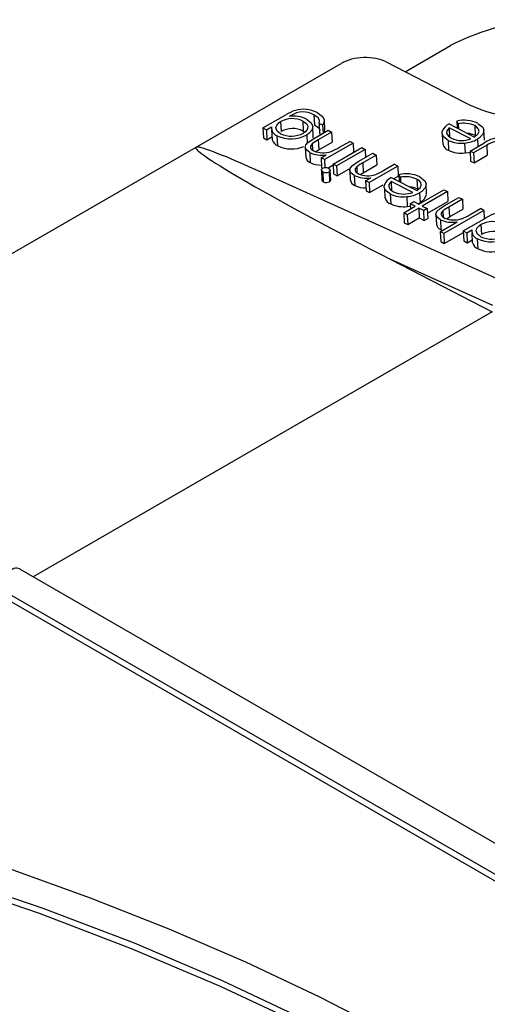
# Model space of a CAD drawing. Header units: inches. Extents: x 0 to 44, y 0 to 34.
# Tile 16 of 19: x 33.2 to 34.3, y 27.4 to 29.9. Entities that reach past the tile are written whole.
import ezdxf

# ---------------------------------------------------------------- set-up
doc = ezdxf.new("R2010")
doc.units = ezdxf.units.IN
doc.header["$LTSCALE"] = 4
doc.header["$MEASUREMENT"] = 0

msp = doc.modelspace()

# ---------------------------------------------------------------- linework, layer by layer
for p, q in [((34.1205, 29.7535), (34.2338, 29.8189)), ((33.5998, 29.5655), (33.9617, 29.7744)), ((34.0731, 29.7779), (34.2679, 29.6777)), ((33.7666, 29.6133), (33.8232, 29.6459)), ((33.8366, 29.6442), (33.8329, 29.6421)), ((33.8935, 29.6463), (33.8946, 29.6216)), ((33.7666, 29.6133), (33.7754, 29.6088)), ((33.7666, 29.6133), (33.7678, 29.5886)), ((33.7754, 29.6088), (33.7878, 29.616)), ((33.8106, 29.6292), (33.8117, 29.6044)), ((33.8658, 29.6305), (33.8669, 29.6058)), ((33.8917, 29.5915), (33.8905, 29.6162)), ((33.9152, 29.6201), (33.9065, 29.6246)), ((33.9065, 29.6246), (33.9076, 29.5999)), ((33.9152, 29.6201), (33.9161, 29.6002)), ((33.9206, 29.6089), (33.9195, 29.6337)), ((34.2301, 29.6235), (34.2937, 29.5908)), ((34.2841, 29.5862), (34.2301, 29.614)), ((34.2301, 29.614), (34.2312, 29.5893)), ((34.2528, 29.6241), (34.2492, 29.6305)), ((34.2492, 29.6305), (34.25, 29.6133)), ((34.2528, 29.6241), (34.2534, 29.6115)), ((34.294, 29.6193), (34.2951, 29.5946)), ((33.7678, 29.5886), (33.7765, 29.5841)), ((33.7754, 29.6088), (33.7765, 29.5841)), ((33.7765, 29.5841), (33.7887, 29.5912)), ((33.788, 29.6084), (33.7891, 29.5837)), ((33.8034, 29.5689), (33.8023, 29.5936)), ((33.8669, 29.6058), (33.8708, 29.6031)), ((33.8756, 29.5959), (33.8766, 29.575)), ((33.8925, 29.5866), (33.9289, 29.6076)), ((33.9376, 29.6031), (33.9041, 29.5838)), ((33.9076, 29.5999), (33.9118, 29.5977)), ((33.9289, 29.6076), (33.9376, 29.6031)), ((33.9376, 29.6031), (33.9388, 29.5784)), ((34.2132, 29.5971), (34.2143, 29.5724)), ((34.318, 29.583), (34.3169, 29.6077)), ((32.3749, 28.8583), (33.5998, 29.5655)), ((33.8719, 29.5652), (33.873, 29.5405)), ((33.889, 29.5739), (33.8897, 29.5589)), ((33.9041, 29.5838), (33.9053, 29.559)), ((33.9053, 29.559), (33.9388, 29.5784)), ((33.9913, 29.5755), (33.9201, 29.5344)), ((33.9413, 29.5235), (34.0125, 29.5646)), ((33.9568, 29.5652), (33.9825, 29.58)), ((33.9913, 29.5755), (33.9825, 29.58)), ((33.9913, 29.5755), (33.9923, 29.553)), ((34.0125, 29.5646), (34.0212, 29.5601)), ((34.2277, 29.5825), (34.2289, 29.5577)), ((34.2688, 29.5758), (34.2699, 29.5511)), ((34.2824, 29.5557), (34.3171, 29.5757)), ((34.3242, 29.5703), (34.2912, 29.5512)), ((34.3008, 29.5854), (34.3016, 29.5668)), ((34.3242, 29.5703), (34.3253, 29.5456)), ((33.883, 29.5521), (33.8842, 29.5274)), ((33.898, 29.5547), (33.9053, 29.559)), ((33.9113, 29.5389), (33.9242, 29.5463)), ((33.9201, 29.5344), (33.9113, 29.5389)), ((33.9113, 29.5389), (33.9125, 29.5142)), ((34.0212, 29.5601), (33.95, 29.519)), ((34.0036, 29.5295), (34.0399, 29.5505)), ((34.0486, 29.546), (34.0152, 29.5267)), ((34.0212, 29.5601), (34.0221, 29.5402)), ((34.0399, 29.5505), (34.0486, 29.546)), ((34.0486, 29.546), (34.0498, 29.5213)), ((34.2912, 29.5512), (34.2824, 29.5557)), ((34.2824, 29.5557), (34.2836, 29.531)), ((34.2912, 29.5512), (34.2923, 29.5265)), ((34.2923, 29.5265), (34.3253, 29.5456)), ((33.9125, 29.5142), (33.9148, 29.513)), ((33.9201, 29.5344), (33.921, 29.5141)), ((33.9279, 29.5136), (33.9414, 29.5213)), ((33.9413, 29.5235), (33.9424, 29.4988)), ((33.95, 29.519), (33.9413, 29.5235)), ((33.95, 29.519), (33.9511, 29.4943)), ((33.9511, 29.4943), (33.9842, 29.5134)), ((34, 29.5168), (34.0007, 29.5018)), ((34.0152, 29.5267), (34.0163, 29.502)), ((34.0163, 29.502), (34.0498, 29.5213)), ((34.1023, 29.5184), (34.0311, 29.4773)), ((34.0678, 29.5081), (34.0936, 29.5229)), ((34.1023, 29.5184), (34.0936, 29.5229)), ((34.1023, 29.5184), (34.1034, 29.4937)), ((34.2836, 29.531), (34.2923, 29.5265)), ((34.3842, 29.2223), (33.7473, 29.5097)), ((33.9122, 29.5082), (33.9133, 29.4835)), ((33.9157, 29.5039), (33.9168, 29.4792)), ((33.9313, 29.5041), (33.9324, 29.4794)), ((33.9353, 29.4837), (33.9342, 29.5084)), ((33.9424, 29.4988), (33.9511, 29.4943)), ((33.9829, 29.5081), (33.9841, 29.4834)), ((33.994, 29.495), (33.9952, 29.4703)), ((34.009, 29.4976), (34.0163, 29.502)), ((34.0223, 29.4818), (34.0352, 29.4892)), ((34.086, 29.49), (34.1496, 29.4573)), ((34.0918, 29.487), (34.1034, 29.4937)), ((34.1088, 29.4906), (34.1051, 29.4969)), ((34.1051, 29.4969), (34.1059, 29.4798)), ((34.1088, 29.4906), (34.1093, 29.478)), ((34.0311, 29.4773), (34.0223, 29.4818)), ((34.0223, 29.4818), (34.0235, 29.4571)), ((34.0311, 29.4773), (34.0322, 29.4526)), ((34.0322, 29.4526), (34.066, 29.4721)), ((34.0691, 29.4636), (34.0702, 29.4388)), ((34.14, 29.4527), (34.086, 29.4804)), ((34.086, 29.4804), (34.0871, 29.4557)), ((34.1499, 29.4858), (34.1511, 29.461)), ((34.1739, 29.4495), (34.1728, 29.4742)), ((34.0235, 29.4571), (34.0322, 29.4526)), ((34.0837, 29.4489), (34.0848, 29.4242)), ((34.1247, 29.4423), (34.1259, 29.4176)), ((34.1546, 29.4234), (34.217, 29.4594)), ((34.1567, 29.4518), (34.1578, 29.4271)), ((34.2258, 29.4549), (34.1633, 29.4189)), ((34.217, 29.4594), (34.2258, 29.4549)), ((34.2181, 29.4192), (34.2545, 29.4402)), ((34.2258, 29.4549), (34.2269, 29.4302)), ((34.2545, 29.4402), (34.2632, 29.4357)), ((34.1171, 29.4017), (34.1458, 29.4183)), ((34.1259, 29.4176), (34.1336, 29.4187)), ((34.1334, 29.4247), (34.1421, 29.4298)), ((34.1458, 29.4183), (34.1334, 29.4247)), ((34.1334, 29.4247), (34.134, 29.4115)), ((34.1421, 29.4298), (34.1546, 29.4234)), ((34.1525, 29.4244), (34.1578, 29.4271)), ((34.1633, 29.4189), (34.1758, 29.4125)), ((34.1763, 29.401), (34.2269, 29.4302)), ((34.2632, 29.4357), (34.2297, 29.4163)), ((34.2297, 29.4163), (34.2308, 29.3916)), ((34.2632, 29.4357), (34.2643, 29.411)), ((34.1258, 29.3972), (34.1171, 29.4017)), ((34.1171, 29.4017), (34.1182, 29.377)), ((34.1546, 29.4138), (34.1258, 29.3972)), ((34.1258, 29.3972), (34.127, 29.3725)), ((34.167, 29.4074), (34.1546, 29.4138)), ((34.1546, 29.4138), (34.1557, 29.3891)), ((34.1758, 29.4125), (34.167, 29.4074)), ((34.1682, 29.3827), (34.167, 29.4074)), ((34.1758, 29.4125), (34.1769, 29.3877)), ((34.1975, 29.3978), (34.1986, 29.3731)), ((34.2145, 29.4065), (34.2152, 29.3915)), ((34.3168, 29.4081), (34.2169, 29.3504)), ((34.2236, 29.3873), (34.2308, 29.3916)), ((34.2308, 29.3916), (34.2643, 29.411)), ((34.2823, 29.3977), (34.3081, 29.4126)), ((34.3168, 29.4081), (34.3081, 29.4126)), ((34.3168, 29.4081), (34.3178, 29.3869)), ((34.1182, 29.377), (34.127, 29.3725)), ((34.127, 29.3725), (34.1557, 29.3891)), ((34.1557, 29.3891), (34.1682, 29.3827)), ((34.1682, 29.3827), (34.1769, 29.3877)), ((34.2082, 29.3549), (34.2503, 29.3792)), ((34.2086, 29.3847), (34.2097, 29.3599)), ((34.2656, 29.3567), (34.3221, 29.3893)), ((34.3095, 29.3726), (34.3107, 29.3478)), ((34.2169, 29.3504), (34.2082, 29.3549)), ((34.2082, 29.3549), (34.2093, 29.3302)), ((34.2097, 29.3599), (34.2142, 29.3584)), ((34.2169, 29.3504), (34.218, 29.3257)), ((34.218, 29.3257), (34.2657, 29.3532)), ((34.2656, 29.3567), (34.2743, 29.3522)), ((34.2656, 29.3567), (34.2667, 29.332)), ((34.2743, 29.3522), (34.2868, 29.3594)), ((34.2743, 29.3522), (34.2754, 29.3275)), ((34.2869, 29.3518), (34.288, 29.3271)), ((34.2093, 29.3302), (34.218, 29.3257)), ((34.2667, 29.332), (34.2754, 29.3275)), ((34.2754, 29.3275), (34.2877, 29.3346)), ((34.3023, 29.3123), (34.3012, 29.337)), ((34.0854, 29.2853), (34.3375, 29.1556)), ((34.3391, 29.1708), (34.0854, 29.2853)), ((34.3375, 29.1556), (33.1938, 28.4954)), ((36.3612, 26.6669), (33.1606, 28.5145)), ((36.3126, 26.6173), (33.1141, 28.4637)), ((33.1126, 28.4485), (36.3141, 26.6004))]:
    msp.add_line(p, q)
at = {"flags": 128}
for points in [[(33.875, 29.6353), (33.8858, 29.6272), (33.8904, 29.6176), (33.8883, 29.6076), (33.8812, 29.5996), (33.8756, 29.5959)], [(33.9065, 29.6246), (33.9076, 29.6328), (33.9039, 29.639), (33.8935, 29.6463)], [(33.9014, 29.6518), (33.9148, 29.6421), (33.9193, 29.6345), (33.9185, 29.6262), (33.9152, 29.6201)], [(33.8103, 29.5991), (33.8019, 29.6055), (33.7986, 29.6133), (33.8007, 29.6205), (33.8066, 29.6266), (33.8106, 29.6292)], [(33.8658, 29.6305), (33.8746, 29.6243), (33.8783, 29.6179), (33.8778, 29.6112), (33.873, 29.6046), (33.8672, 29.6006)], [(33.8946, 29.6216), (33.9054, 29.6139), (33.9084, 29.6083)], [(34.2301, 29.614), (34.2244, 29.6063), (34.2241, 29.6001), (34.2287, 29.5929), (34.236, 29.5878)], [(34.2937, 29.5908), (34.3021, 29.5978), (34.3049, 29.6043), (34.3037, 29.6108), (34.2985, 29.6166), (34.294, 29.6193)], [(34.3017, 29.6249), (34.3138, 29.6156), (34.3169, 29.6079), (34.3143, 29.598), (34.3061, 29.5889), (34.3008, 29.5854)], [(33.883, 29.5521), (33.8746, 29.5586), (33.8719, 29.5649), (33.8734, 29.5714), (33.8784, 29.5771), (33.8925, 29.5866)], [(33.8913, 29.5889), (33.8916, 29.5897), (33.8912, 29.5915)], [(33.9193, 29.6021), (33.9207, 29.6052), (33.92, 29.6089)], [(34.2277, 29.5825), (34.2161, 29.5914), (34.2127, 29.5997), (34.2131, 29.6053)], [(33.889, 29.5739), (33.8849, 29.5684), (33.8848, 29.5644), (33.887, 29.5608), (33.8933, 29.5564)], [(34.2699, 29.5511), (34.2798, 29.5526), (34.2825, 29.5534)], [(33.9157, 29.5039), (33.9132, 29.5058), (33.9122, 29.5079), (33.9125, 29.5101), (33.9142, 29.5119), (33.9151, 29.5125)], [(33.9307, 29.5126), (33.9331, 29.5108), (33.9342, 29.5084), (33.9336, 29.5062), (33.9318, 29.5045), (33.9313, 29.5041)], [(33.994, 29.495), (33.9856, 29.5015), (33.983, 29.5078), (33.9844, 29.5143), (33.9894, 29.52), (34.0036, 29.5295)], [(34, 29.5168), (33.9959, 29.5113), (33.9958, 29.5073), (33.998, 29.5037), (34.0043, 29.4993)], [(34.1576, 29.4914), (34.1698, 29.482), (34.1728, 29.4744), (34.1702, 29.4644), (34.162, 29.4553), (34.1567, 29.4518)], [(33.9324, 29.4794), (33.9347, 29.4814), (33.9353, 29.4835), (33.9353, 29.4837)], [(34.0837, 29.4489), (34.072, 29.4578), (34.0686, 29.4662), (34.069, 29.4717)], [(34.086, 29.4804), (34.0804, 29.4728), (34.0801, 29.4665), (34.0846, 29.4593), (34.092, 29.4542)], [(34.1496, 29.4573), (34.158, 29.4643), (34.1608, 29.4707), (34.1596, 29.4772), (34.1544, 29.483), (34.1499, 29.4858)], [(34.1578, 29.4271), (34.1692, 29.4365), (34.1738, 29.4472), (34.1734, 29.4494)], [(34.2086, 29.3847), (34.2002, 29.3911), (34.1974, 29.3987), (34.1998, 29.4053), (34.2077, 29.4126), (34.2181, 29.4192)], [(34.2145, 29.4065), (34.2106, 29.401), (34.2104, 29.397), (34.2126, 29.3933), (34.2189, 29.3889)], [(34.3092, 29.3425), (34.3008, 29.3489), (34.2975, 29.3567), (34.2996, 29.3639), (34.3055, 29.37), (34.3095, 29.3726)], [(35.488, 26.1441), (35.4326, 26.2275), (35.3372, 26.3546), (35.2324, 26.4792), (35.1185, 26.601), (34.9956, 26.7197), (34.8641, 26.8351), (34.7241, 26.947), (34.5759, 27.0553), (34.4199, 27.1597), (34.2564, 27.2601), (34.0856, 27.3562), (33.9078, 27.4479), (33.7236, 27.535), (33.5331, 27.6173), (33.3367, 27.6948), (33.135, 27.7672), (32.9283, 27.8345), (32.717, 27.8964), (32.5016, 27.953), (32.2827, 28.0041), (32.2658, 28.0075)], [(32.2438, 27.948), (32.4962, 27.889), (32.7432, 27.8229), (32.9841, 27.7496), (33.2184, 27.6695), (33.4454, 27.5827), (33.6647, 27.4895), (33.8755, 27.39), (34.0774, 27.2846), (34.27, 27.1734), (34.4526, 27.0568), (34.6249, 26.9351), (34.7865, 26.8086), (34.9368, 26.6775), (35.0756, 26.5422), (35.2025, 26.4032), (35.3171, 26.2606), (35.4192, 26.1148)], [(32.2248, 27.936), (32.4798, 27.877), (32.7293, 27.8107), (32.9727, 27.7372), (33.2093, 27.6567), (33.4386, 27.5694), (33.6599, 27.4755), (33.8728, 27.3753), (34.0766, 27.269), (34.2708, 27.1568), (34.455, 27.0392), (34.6286, 26.9163), (34.7912, 26.7885), (34.9425, 26.6562), (35.082, 26.5196), (35.2093, 26.3791), (35.3242, 26.235), (35.4263, 26.0878)]]:
    msp.add_lwpolyline(points, dxfattribs=at)
for centre, radius, start, end in [((34.4995, 29.3016), 0.5816, 65.8907, 117.1853), ((33.8675, 29.5861), 0.0738, 62.7266, 105.6814), ((33.8395, 29.578), 0.0587, 63.342, 119.4511), ((33.8818, 29.551), 0.1116, 107.847, 121.698), ((33.8425, 29.5674), 0.0753, 64.4633, 97.3334), ((33.8668, 29.5988), 0.0545, 60.6373, 123.5742), ((33.8097, 29.6143), 0.022, 175.4946, 250.1613), ((33.8406, 29.5533), 0.0587, 63.342, 119.4511), ((34.2464, 29.5914), 0.036, 116.8446, 157.29), ((34.2678, 29.5556), 0.0772, 63.9694, 103.9757), ((34.2659, 29.5569), 0.0684, 65.7125, 100.964), ((33.8367, 29.6685), 0.0824, 245.3326, 298.1886), ((33.8373, 29.6561), 0.0631, 244.7106, 298.3867), ((34.26, 29.6366), 0.0544, 243.8268, 271.0548), ((34.2604, 29.6531), 0.0709, 270.5082, 289.4757), ((34.273, 29.5516), 0.0483, 62.7071, 86.2354), ((34.3564, 29.5207), 0.0677, 63.4876, 125.5347), ((33.8134, 29.5924), 0.0255, 199.883, 246.9497), ((33.8377, 29.6407), 0.0796, 244.5065, 292.7275), ((33.9656, 29.4729), 0.1267, 118.9936, 127.1852), ((33.883, 29.6857), 0.1413, 292.1649, 301.4699), ((34.2346, 29.5769), 0.02, 192.922, 253.4834), ((34.2591, 29.6464), 0.0712, 243.8333, 277.8201), ((34.2627, 29.6547), 0.0791, 274.4027, 298.7541), ((34.3794, 29.482), 0.1041, 110.4916, 122.043), ((33.8895, 29.5428), 0.0163, 187.7995, 250.8025), ((33.9128, 29.6146), 0.0692, 244.5291, 279.485), ((33.9168, 29.6104), 0.059, 246.5099, 289.3534), ((34.2608, 29.6252), 0.0746, 244.6373, 277.0161), ((33.9102, 29.5776), 0.0566, 242.6209, 271.9875), ((33.923, 29.4967), 0.0176, 64.1446, 116.6962), ((34.0766, 29.4158), 0.1267, 118.9936, 127.1852), ((33.9233, 29.5197), 0.0175, 244.2931, 297.1731), ((34.0238, 29.5575), 0.0692, 244.5291, 279.485), ((34.0278, 29.5534), 0.059, 246.5099, 289.3534), ((33.9941, 29.6286), 0.1413, 292.1649, 301.4699), ((34.1023, 29.4578), 0.036, 116.8446, 157.29), ((34.1237, 29.422), 0.0772, 63.9694, 103.9757), ((34.1218, 29.4234), 0.0684, 65.7125, 100.964), ((33.9193, 29.4848), 0.00612, 192.7908, 246.3437), ((33.9244, 29.4948), 0.0173, 243.9739, 297.4922), ((34.0005, 29.4857), 0.0163, 187.7995, 250.8025), ((34.0212, 29.5205), 0.0566, 242.6209, 271.9875), ((34.1289, 29.4181), 0.0483, 62.7071, 86.2354), ((34.0905, 29.4434), 0.02, 192.922, 253.4834), ((34.115, 29.5128), 0.0712, 243.8333, 277.8201), ((34.116, 29.503), 0.0544, 243.8268, 271.0548), ((34.1163, 29.5196), 0.0709, 270.5082, 289.4757), ((34.1187, 29.5211), 0.0791, 274.4027, 298.7541), ((34.1168, 29.4916), 0.0746, 244.6373, 277.0161), ((34.2929, 29.3026), 0.1301, 119.0381, 127.0203), ((34.209, 29.5174), 0.1404, 292.1347, 301.5001), ((34.3807, 29.2944), 0.1116, 107.847, 121.698), ((34.2151, 29.3754), 0.0163, 187.9094, 250.7523), ((34.239, 29.4554), 0.077, 246.7296, 278.455), ((34.2424, 29.443), 0.0589, 246.5127, 289.3753), ((34.3384, 29.3214), 0.0587, 63.342, 119.4511), ((34.3087, 29.3577), 0.022, 175.4946, 250.1613), ((34.3362, 29.3995), 0.0631, 244.7106, 298.3867), ((34.3395, 29.2967), 0.0587, 63.342, 119.4511), ((34.3123, 29.3358), 0.0255, 199.883, 246.9497), ((34.3356, 29.4119), 0.0824, 245.3326, 298.1886), ((34.3358, 29.3843), 0.0794, 245.0959, 286.2075)]:
    msp.add_arc(centre, radius, start, end)
for centre, major_axis, ratio, start_param, end_param in [((34.0174, 29.7457), (0.0787, 0.0035), 0.545025, 0.76097, 2.331767), ((34.5185, 29.8223), (0.3542, 0.0159), 0.545025, 3.902563, 5.473359), ((34.1132, 29.3014), (0.514, -0.2634), 0.046766, 3.111386, 4.682182), ((34.1132, 29.3014), (0.514, -0.2634), 0.046766, 2.386644, 3.111386), ((33.142, 28.4798), (0.018, 0.0351), 0.607826, 6.252898, 8.609011)]:
    msp.add_ellipse(centre, major_axis=major_axis, ratio=ratio, start_param=start_param, end_param=end_param)

doc.saveas('drawing.dxf')
